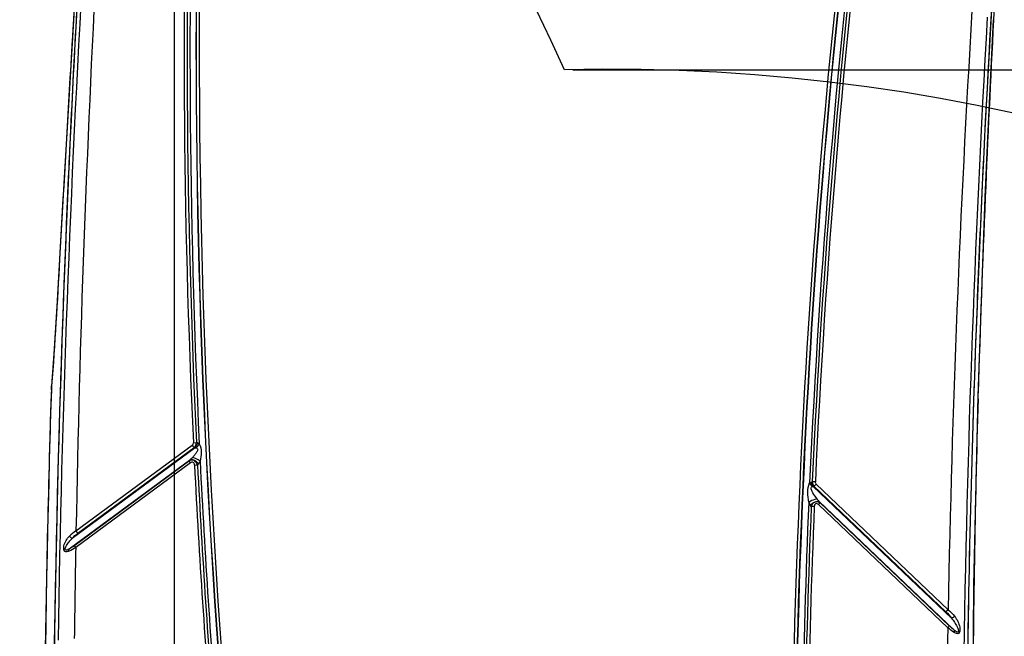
# Model space of a CAD drawing. Header units: millimetres. Extents: x 0 to 4205, y 0 to 2970.
# Tile 66 of 85: x 2248 to 2367, y 2169 to 2243. Entities that reach past the tile are written whole.
import ezdxf

# ---------------------------------------------------------------- set-up
doc = ezdxf.new("R2010")
doc.units = ezdxf.units.MM
doc.header["$LTSCALE"] = 231.275
doc.layers.get('0').update_dxf_attribs({"linetype": 'CONTINUOUS'})
for name, color, linetype in [('204101000011_DXF_DIMENSION', 7, 'CONTINUOUS'), ('304102000049DXF_CONTINUOUS_LINE', 7, 'CONTINUOUS'), ('304102000050DXF_CONTINUOUS_LINE', 7, 'CONTINUOUS'), ('304102000052DXF_CONTINUOUS_LINE', 7, 'CONTINUOUS'), ('304106000050DXF_CONTINUOUS_LINE', 7, 'CONTINUOUS')]:
    doc.layers.add(name, color=color, linetype=linetype)
doc.styles.get("Standard").update_dxf_attribs({"font": 'txt', "width": 0.7})
doc.dimstyles.new('DIMSTYLE_1', dxfattribs={"dimtxt": 35, "dimasz": 25, "dimexe": 4, "dimexo": 0.2, "dimgap": 1.75, "dimtad": 1, "dimdsep": 46, "dimtxsty": 'Standard', "dimblk": '_FILLED', "dimblk1": '_FILLED', "dimblk2": '_FILLED', "dimcen": 0.09, "dimclrt": 5, "dimazin": 2, "dimtp": 0.01, "dimtm": 0.01, "dimtfac": 1, "dimtofl": 0, "dimtmove": 0, "dimatfit": 3, "dimldrblk": '_FILLED', "dimfxl": 0, "dimtolj": 1, "dimarcsym": 0})
doc.dimstyles.new('DIMSTYLE_3', dxfattribs={"dimtxt": 35, "dimasz": 25, "dimexe": 4, "dimexo": 0.2, "dimgap": 1.75, "dimtad": 0, "dimtih": 1, "dimtoh": 1, "dimdec": 1, "dimdsep": 46, "dimtxsty": 'Standard', "dimblk": '_FILLED', "dimblk1": '_FILLED', "dimblk2": '_FILLED', "dimcen": 0.09, "dimclrt": 5, "dimazin": 2, "dimtp": 0.01, "dimtm": 0.01, "dimtfac": 1, "dimtdec": 1, "dimtofl": 0, "dimtmove": 0, "dimatfit": 3, "dimldrblk": '_FILLED', "dimfxl": 0, "dimtolj": 1, "dimarcsym": 0})
doc.dimstyles.new('DIMSTYLE_7', dxfattribs={"dimtxt": 35, "dimasz": 25, "dimexe": 4, "dimexo": 0.2, "dimgap": 1.75, "dimtad": 0, "dimtih": 1, "dimtoh": 1, "dimdsep": 46, "dimtxsty": 'Standard', "dimblk": '_FILLED', "dimblk1": '_FILLED', "dimblk2": '_FILLED', "dimcen": 0.09, "dimclrt": 5, "dimazin": 2, "dimtp": 0.01, "dimtm": 0.01, "dimtfac": 1, "dimtofl": 0, "dimtmove": 0, "dimatfit": 3, "dimldrblk": '_FILLED', "dimfxl": 0, "dimtolj": 1, "dimarcsym": 0})

# ---------------------------------------------------------------- blocks, each defined once
blk = doc.blocks.new('*D12')
at = {"layer": '204101000011_DXF_DIMENSION', "color": 2, "linetype": 'Continuous'}
blk.add_line((2315.05, 2236.88), (3116.45, 2236.88), dxfattribs=at)
blk = doc.blocks.new('_FILLED')
at = {"color": 0, "linetype": 'ByBlock'}
blk.add_solid([(0, 0), (-1, 0.17), (-1, -0.17)], dxfattribs=at)
blk = doc.blocks.new('*D13')
at = {"layer": '204101000011_DXF_DIMENSION', "color": 2, "linetype": 'Continuous'}
blk.add_line((2320.59, 2709.75), (3116.45, 2709.75), dxfattribs=at)
blk = doc.blocks.new('*D17')
at = {"layer": '204101000011_DXF_DIMENSION', "color": 2, "linetype": 'Continuous'}
for p, q in [((2318.59, 2351.65), (1558.29, 2351.65)), ((1578.29, 2351.65), (1578.29, 2181.65)), ((1578.29, 2011.65), (1578.29, 2181.65)), ((2318.59, 2011.65), (1558.29, 2011.65))]:
    blk.add_line(p, q, dxfattribs=at)
at = {"layer": '204101000011_DXF_DIMENSION', "color": 2, "linetype": 'Continuous', "xscale": 25, "yscale": 25, "zscale": 25}
for p, rotation in [((1578.29, 2351.65), 90), ((1578.29, 2011.65), 270)]:
    blk.add_blockref('_FILLED', p, dxfattribs=dict(at, rotation=rotation))
blk = doc.blocks.new('*D32')
at = {"layer": '204101000011_DXF_DIMENSION', "color": 2, "linetype": 'Continuous'}
blk.add_line((2319.59, 2367.65), (2319.59, 2802.45), dxfattribs=at)
blk = doc.blocks.new('*D33')
at = {"layer": '204101000011_DXF_DIMENSION', "color": 2, "linetype": 'Continuous'}
blk.add_line((2267.09, 1875.32), (2267.09, 2802.45), dxfattribs=at)
blk = doc.blocks.new('*D34')
at = {"layer": '204101000011_DXF_DIMENSION', "color": 2, "linetype": 'Continuous'}
blk.add_line((2544.88, 2012.65), (2544.88, 2802.45), dxfattribs=at)
blk = doc.blocks.new('*D36')
at = {"layer": '204101000011_DXF_DIMENSION', "color": 2, "linetype": 'Continuous'}
blk.add_line((1882.61, 2012.65), (1882.61, 2802.45), dxfattribs=at)
blk = doc.blocks.new('*D37')
at = {"layer": '204101000011_DXF_DIMENSION', "color": 2, "linetype": 'Continuous'}
blk.add_line((1639.38, 2169.69), (1639.38, 2802.45), dxfattribs=at)

msp = doc.modelspace()

# ---------------------------------------------------------------- linework, layer by layer
at = {"color": 2, "linetype": 'Continuous'}
for centre, radius, start, end in [((2319.591, 2011.655), 698.098, 323.000331, 167.000331), ((1988.307, 2088.136), 358.1, 24.5421, 64.45856), ((2319.591, 2011.655), 225.29, 306.02448, 91.40809)]:
    msp.add_arc(centre, radius, start, end, dxfattribs=at)
at = {"layer": '304102000049DXF_CONTINUOUS_LINE', "color": 7, "linetype": 'Continuous'}
msp.add_line((2252.265, 2198.814), (2252.238, 2198.424), dxfattribs=at)
msp.add_lwpolyline([(2363.218, 2157.038), (2363.372, 2174.803), (2363.599, 2185.136)], dxfattribs=at)
msp.add_arc((4187.972, 2137.499), 1936.702, 178.216077, 179.236961, dxfattribs=at)
at = {"layer": '304102000050DXF_CONTINUOUS_LINE', "color": 9, "linetype": 'Continuous'}
for p, q in [((2365.729, 2242.862), (2365.734, 2242.915)), ((2364.726, 2221.52), (2364.729, 2221.552)), ((2252.241, 2198.347), (2252.208, 2197.782)), ((2252.241, 2198.347), (2252.265, 2198.814)), ((2363.86, 2197.25), (2363.881, 2197.971))]:
    msp.add_line(p, q, dxfattribs=at)
at = {"layer": '304102000050DXF_CONTINUOUS_LINE', "color": 7, "linetype": 'Continuous'}
for p, q in [((2252.238, 2198.433), (2252.208, 2197.782)), ((2252.208, 2197.782), (2252.208, 2197.782)), ((2252.265, 2198.814), (2252.238, 2198.433)), ((2252.265, 2198.814), (2252.265, 2198.817))]:
    msp.add_line(p, q, dxfattribs=at)
for points in [[(2255.802, 2257.534), (2255.591, 2254.259), (2254.93, 2243.519), (2254.326, 2233.291), (2253.784, 2223.858), (2253.307, 2215.475), (2252.893, 2208.357), (2252.539, 2202.671), (2252.265, 2198.817)], [(2364.729, 2221.552), (2365.001, 2227.788), (2365.353, 2235.369), (2365.734, 2242.915)], [(2363.218, 2157.037), (2363.371, 2174.739), (2363.871, 2197.578), (2364.729, 2221.552)]]:
    msp.add_lwpolyline(points, dxfattribs=at)
at = {"layer": '304102000050DXF_CONTINUOUS_LINE', "color": 9, "linetype": 'Continuous'}
for centre, radius, start, end in [((3587.591, 2178.665), 1223.547, 176.358715, 176.992414), ((4647.97, 2124.83), 2285.291, 177.039425, 177.575113), ((4063.708, 2148.799), 1700.538, 177.549096, 178.343023), ((4187.972, 2137.499), 1936.687, 178.199566, 180.864979), ((2049.565, 2214.196), 203.295, 355.52862, 355.64952), ((4013.153, 2150.024), 1649.969, 178.359827, 179.712266)]:
    msp.add_arc(centre, radius, start, end, dxfattribs=at)
at = {"layer": '304102000050DXF_CONTINUOUS_LINE', "color": 7, "linetype": 'Continuous'}
msp.add_arc((4187.972, 2137.499), 1936.702, 178.216077, 179.236961, dxfattribs=at)
at = {"layer": '304102000050DXF_CONTINUOUS_LINE', "color": 9, "linetype": 'Continuous'}
for points in [[(2255.064, 2245.709), (2254.956, 2243.923), (2254.849, 2242.137), (2254.742, 2240.351)], [(2254.742, 2240.351), (2254.683, 2239.357), (2254.624, 2238.363), (2254.566, 2237.369)]]:
    msp.add_open_spline(points, degree=3, dxfattribs=at)
msp.add_open_spline([(2254.566, 2237.369), (2254.109, 2229.606), (2253.373, 2216.74), (2252.662, 2203.871), (2252.274, 2198.774)], degree=3, knots=[0, 0, 0, 0, 0.6034087, 1, 1, 1, 1], dxfattribs=at)
at = {"layer": '304102000052DXF_CONTINUOUS_LINE', "color": 7, "linetype": 'Continuous'}
msp.add_line((2254.368, 2225.724), (2254.378, 2225.937), dxfattribs=at)
at = {"layer": '304102000052DXF_CONTINUOUS_LINE', "color": 9, "linetype": 'Continuous'}
for p, q in [((2269.35, 2191.95), (2269.717, 2191.967)), ((2269.717, 2191.967), (2269.839, 2191.928)), ((2269.58, 2191.356), (2254.758, 2180.428)), ((2255.207, 2181.333), (2269.22, 2191.664)), ((2255.442, 2181.062), (2269.457, 2191.395)), ((2269.457, 2191.395), (2269.58, 2191.356)), ((2269.022, 2189.952), (2254.378, 2179.155)), ((2268.908, 2189.802), (2255.059, 2179.591)), ((2269.01, 2189.527), (2255.17, 2179.321)), ((2269.022, 2189.952), (2268.908, 2189.802)), ((2269.961, 2189.437), (2269.848, 2189.289)), ((2269.481, 2189.271), (2269.848, 2189.289)), ((2343.779, 2187.21), (2343.897, 2187.244)), ((2344.263, 2187.227), (2343.897, 2187.244)), ((2343.982, 2186.693), (2344.1, 2186.727)), ((2360.661, 2170.81), (2343.982, 2186.693)), ((2344.1, 2186.727), (2359.992, 2171.593)), ((2344.364, 2186.969), (2360.256, 2171.836)), ((2344.794, 2184.745), (2344.685, 2184.921)), ((2361.037, 2169.35), (2344.685, 2184.921)), ((2360.364, 2169.919), (2344.794, 2184.745)), ((2343.768, 2184.281), (2343.659, 2184.458)), ((2344.134, 2184.266), (2343.768, 2184.281)), ((2360.215, 2169.674), (2344.647, 2184.497))]:
    msp.add_line(p, q, dxfattribs=at)
for points in [[(2269.58, 2191.356), (2269.638, 2191.351), (2269.691, 2191.335)], [(2343.886, 2186.671), (2343.929, 2186.689), (2343.982, 2186.693)]]:
    msp.add_lwpolyline(points, dxfattribs=at)
for centre, radius, start, end in [((3272.543, 2239.546), 1004.322, 173.291505, 182.716292), ((3272.966, 2239.535), 1004.376, 173.293062, 182.714556), ((3275.085, 2239.286), 1006.149, 173.293095, 182.704009), ((3355.946, 2141.398), 1013.404, 168.536287, 177.414653), ((3355.477, 2141.157), 1012.63, 168.517693, 177.391482), ((3353.317, 2141.428), 1010.093, 168.508262, 177.40121), ((3349.028, 2141.599), 1007.667, 170.43841, 179.040275), ((3342.329, 2142.014), 1000.589, 170.398123, 179.057544), ((3346.298, 2141.987), 1004.507, 170.434354, 179.059711), ((3273.366, 2239.838), 1003.708, 178.664459, 184.783442), ((3268.155, 2240.137), 998.492, 178.674603, 184.825497), ((3262.567, 2239.83), 992.524, 178.649418, 184.835071), ((4187.276, 2137.359), 1934.477, 176.659307, 179.087577), ((4216.25, 2145.086), 1961.377, 176.918163, 178.941071), ((4101.539, 2138.621), 1741.6, 176.531995, 178.907187), ((4189.864, 2137.493), 1827.95, 176.684762, 179.246333), ((2269.593, 2191.164), 0.803, 54.76872, 72.12877), ((2266.022, 2193.056), 4.316, 314.01427, 317.87704), ((2267.899, 2190.997), 2.586, 322.88706, 330.84985), ((3274.311, 2239.364), 1005.38, 182.829307, 184.75204), ((3270.165, 2239.551), 1001.946, 182.876446, 184.768441), ((3271.181, 2239.56), 1002.593, 182.874101, 184.764187), ((3353.508, 2141.873), 1010.947, 177.566092, 179.059988), ((2346.467, 2186.184), 3.296, 204.73302, 211.58376), ((2349.477, 2188.931), 6.248, 216.81538, 219.92533), ((3346.253, 2142.03), 1003.375, 177.58664, 179.062244), ((3345.741, 2142.036), 1002.497, 177.585725, 179.061287), ((2257.731, 2177.382), 4.688, 122.5615, 134.93046), ((4279.751, 2143.462), 2024.898, 178.985273, 179.295366), ((4128.842, 2137.874), 1768.912, 178.969919, 179.22118)]:
    msp.add_arc(centre, radius, start, end, dxfattribs=at)
at = {"layer": '304102000052DXF_CONTINUOUS_LINE', "color": 7, "linetype": 'Continuous'}
for centre, radius, start, end in [((4188.367, 2137.474), 1826.011, 175.42821, 177.376889), ((4187.997, 2137.488), 1935.641, 176.486409, 177.380937), ((4186.602, 2137.568), 1934.244, 177.387766, 179.15658), ((4185.645, 2137.601), 1823.286, 177.376945, 177.864105), ((4187.327, 2137.551), 1824.969, 177.864516, 179.309684)]:
    msp.add_arc(centre, radius, start, end, dxfattribs=at)
at = {"layer": '304102000052DXF_CONTINUOUS_LINE', "color": 9, "linetype": 'Continuous'}
for points in [[(2269.22, 2191.664), (2269.304, 2191.727), (2269.355, 2191.846), (2269.35, 2191.95)], [(2269.457, 2191.395), (2269.609, 2191.54), (2269.7, 2191.759), (2269.717, 2191.967)], [(2269.839, 2191.928), (2269.794, 2191.724), (2269.709, 2191.521), (2269.58, 2191.356)], [(2270.056, 2191.82), (2269.964, 2191.64), (2269.84, 2191.472), (2269.691, 2191.335)], [(2270.056, 2191.819), (2270.392, 2191.212), (2270.285, 2190.421), (2270.157, 2189.739)], [(2269.01, 2189.527), (2268.969, 2189.592), (2268.863, 2189.747), (2268.941, 2189.749)], [(2269.848, 2189.289), (2269.779, 2189.492), (2269.614, 2189.651), (2269.471, 2189.812)], [(2269.961, 2189.437), (2269.819, 2189.586), (2269.651, 2189.713), (2269.471, 2189.812)], [(2343.473, 2184.805), (2343.356, 2185.565), (2343.208, 2186.434), (2343.574, 2187.111)], [(2343.574, 2187.111), (2343.635, 2187.155), (2343.706, 2187.19), (2343.779, 2187.21)], [(2343.574, 2187.11), (2343.651, 2186.949), (2343.759, 2186.798), (2343.886, 2186.671)], [(2343.779, 2187.21), (2343.811, 2187.028), (2343.878, 2186.847), (2343.982, 2186.693)], [(2343.897, 2187.244), (2343.908, 2187.059), (2343.98, 2186.868), (2344.1, 2186.727)], [(2343.659, 2184.458), (2343.819, 2184.605), (2344.007, 2184.726), (2344.205, 2184.815)], [(2344.208, 2184.816), (2343.995, 2184.725), (2343.841, 2184.5), (2343.768, 2184.281)], [(2344.794, 2184.745), (2344.633, 2184.858), (2344.389, 2184.894), (2344.208, 2184.816)], [(2344.647, 2184.497), (2344.696, 2184.555), (2344.83, 2184.695), (2344.755, 2184.697)], [(2254.758, 2180.428), (2254.962, 2180.663), (2255.192, 2180.878), (2255.442, 2181.062)], [(2254.419, 2180.701), (2254.503, 2180.583), (2254.623, 2180.482), (2254.758, 2180.428)], [(2254.386, 2178.888), (2254.363, 2178.959), (2254.325, 2179.092), (2254.397, 2179.111)], [(2255.059, 2179.591), (2254.842, 2179.431), (2254.617, 2179.28), (2254.378, 2179.155)], [(2255.17, 2179.321), (2254.918, 2179.161), (2254.658, 2179.011), (2254.386, 2178.888)], [(2255.171, 2179.321), (2255.129, 2179.386), (2255.016, 2179.541), (2255.093, 2179.538)], [(2359.992, 2171.593), (2360.24, 2171.357), (2360.464, 2171.091), (2360.661, 2170.81)], [(2360.256, 2171.836), (2360.539, 2171.602), (2360.799, 2171.337), (2361.03, 2171.051)], [(2361.03, 2171.051), (2360.931, 2170.943), (2360.801, 2170.854), (2360.661, 2170.81)], [(2360.215, 2169.674), (2360.264, 2169.732), (2360.399, 2169.872), (2360.324, 2169.872)], [(2360.994, 2169.103), (2360.721, 2169.273), (2360.464, 2169.469), (2360.215, 2169.674)], [(2361.037, 2169.35), (2360.798, 2169.522), (2360.576, 2169.717), (2360.364, 2169.919)], [(2360.994, 2169.103), (2361.024, 2169.167), (2361.079, 2169.287), (2361.013, 2169.311)]]:
    msp.add_open_spline(points, degree=3, dxfattribs=at)
for points, knots in [([(2269.22, 2191.664), (2269.264, 2191.593), (2269.312, 2191.502), (2269.407, 2191.447), (2269.424, 2191.448)], [0, 0, 0, 0, 0.8263136, 1, 1, 1, 1]), ([(2269.691, 2191.335), (2269.745, 2191.31), (2269.861, 2191.246), (2269.881, 2191.041), (2269.787, 2190.882), (2269.658, 2190.677), (2269.466, 2190.437), (2269.306, 2190.252), (2269.224, 2190.161)], [0, 0, 0, 0, 0.1218462, 0.2463139, 0.3717362, 0.496722, 0.7473667, 1, 1, 1, 1]), ([(2269.471, 2189.812), (2269.371, 2189.828), (2269.186, 2189.897), (2268.988, 2189.844), (2268.908, 2189.802)], [0, 0, 0, 0, 0.5278697, 1, 1, 1, 1]), ([(2269.481, 2189.271), (2269.475, 2189.386), (2269.388, 2189.671), (2269.098, 2189.591), (2269.01, 2189.527)], [0, 0, 0, 0, 0.5145869, 1, 1, 1, 1]), ([(2269.471, 2189.812), (2269.429, 2189.835), (2269.289, 2189.904), (2269.131, 2189.96), (2269.022, 2189.952)], [0, 0, 0, 0, 0.303546, 1, 1, 1, 1]), ([(2270.157, 2189.737), (2270.084, 2189.794), (2269.799, 2189.982), (2269.474, 2190.142), (2269.224, 2190.161)], [0, 0, 0, 0, 0.268992, 1, 1, 1, 1]), ([(2344.263, 2187.227), (2344.261, 2187.189), (2344.242, 2187.106), (2344.326, 2187.053), (2344.363, 2187.054)], [0, 0, 0, 0, 0.5083342, 1, 1, 1, 1]), ([(2344.475, 2185.187), (2344.3, 2185.421), (2344.047, 2185.781), (2343.795, 2186.213), (2343.721, 2186.512), (2343.828, 2186.633), (2343.886, 2186.671)], [0, 0, 0, 0, 0.5051889, 0.7557909, 0.8796911, 1, 1, 1, 1]), ([(2344.364, 2186.969), (2344.31, 2186.905), (2344.25, 2186.826), (2344.156, 2186.773), (2344.14, 2186.774)], [0, 0, 0, 0, 0.8338326, 1, 1, 1, 1]), ([(2343.473, 2184.805), (2343.707, 2184.969), (2344.044, 2185.124), (2344.401, 2185.187), (2344.475, 2185.187)], [0, 0, 0, 0, 0.794951, 1, 1, 1, 1]), ([(2344.647, 2184.497), (2344.559, 2184.582), (2344.239, 2184.734), (2344.139, 2184.394), (2344.134, 2184.266)], [0, 0, 0, 0, 0.4881702, 1, 1, 1, 1]), ([(2344.205, 2184.815), (2344.251, 2184.835), (2344.403, 2184.895), (2344.572, 2184.94), (2344.685, 2184.921)], [0, 0, 0, 0, 0.3037094, 1, 1, 1, 1]), ([(2255.207, 2181.333), (2255.252, 2181.263), (2255.301, 2181.175), (2255.391, 2181.115), (2255.408, 2181.115)], [0, 0, 0, 0, 0.8319233, 1, 1, 1, 1]), ([(2254.386, 2178.888), (2254.224, 2178.815), (2253.676, 2178.694), (2253.726, 2179.591), (2253.967, 2180.171), (2254.262, 2180.544), (2254.419, 2180.701)], [0, 0, 0, 0, 0.204929, 0.4713756, 0.7422898, 1, 1, 1, 1]), ([(2254.378, 2179.155), (2254.244, 2179.072), (2253.729, 2178.83), (2254.065, 2179.643), (2254.356, 2180.013), (2254.623, 2180.301), (2254.758, 2180.428)], [0, 0, 0, 0, 0.2193098, 0.4823489, 0.7427481, 1, 1, 1, 1]), ([(2360.256, 2171.836), (2360.202, 2171.772), (2360.141, 2171.694), (2360.048, 2171.64), (2360.032, 2171.64)], [0, 0, 0, 0, 0.8342276, 1, 1, 1, 1]), ([(2360.661, 2170.81), (2360.792, 2170.654), (2361.045, 2170.327), (2361.305, 2169.883), (2361.452, 2169.537), (2361.499, 2169.339), (2361.541, 2169.161), (2361.38, 2169.103), (2361.224, 2169.208), (2361.112, 2169.289), (2361.037, 2169.35)], [0, 0, 0, 0, 0.2537013, 0.5095894, 0.6414212, 0.708541, 0.7780289, 0.8235743, 0.880568, 1, 1, 1, 1]), ([(2361.03, 2171.051), (2361.182, 2170.863), (2361.458, 2170.453), (2361.658, 2169.835), (2361.694, 2169.356), (2361.623, 2168.944), (2361.246, 2168.936), (2361.085, 2169.047), (2360.994, 2169.103)], [0, 0, 0, 0, 0.2564241, 0.5223406, 0.6649044, 0.791308, 0.8863799, 1, 1, 1, 1])]:
    msp.add_open_spline(points, degree=3, knots=knots, dxfattribs=at)
at = {"layer": '304106000050DXF_CONTINUOUS_LINE', "color": 7, "linetype": 'Continuous'}
for radius, start, end in [(1825, 173.491556, 179.313542), (1935, 176.486743, 179.155958)]:
    msp.add_arc((4187.358, 2137.538), radius, start, end, dxfattribs=at)

# ---------------------------------------------------------------- dimensions: what is measured, and where the dimension line sits
at = {"layer": '204101000011_DXF_DIMENSION', "color": 2, "linetype": 'Continuous'}
for feature_location, offset, dtype, origin, dimstyle, override, picture, middle in [((1639.384, 2169.689), (0, 632.761), 1, (2267.091, 2168.689), 'DIMSTYLE_3', {"dimgap": 8.749886, "dimtad": 1, "dimtih": 0, "dimtoh": 0}, '*D37', (1630.634, 2819.949)), ((1882.605, 2012.655), (0, 789.795), 1, (2267.091, 2011.655), 'DIMSTYLE_3', {"dimgap": 8.749886, "dimtad": 1, "dimtih": 0, "dimtoh": 0}, '*D36', (1873.855, 2819.949)), ((2267.090806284, 1875.316663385), (0, 927.132614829), 1, (2267.090806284, 1874.316663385), 'DIMSTYLE_7', {"dimgap": 8.749886, "dimtad": 1, "dimtih": 0, "dimtoh": 0}, '*D33', (2258.340806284, 2819.949278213)), ((2319.591, 2367.655), (0, 434.794), 1, (2267.091, 1874.317), 'DIMSTYLE_7', {"dimgap": 8.749886, "dimtad": 1, "dimtih": 0, "dimtoh": 0}, '*D32', (2310.841, 2819.949)), ((2544.881, 2012.655), (0, 789.795), 1, (2267.091, 2011.655), 'DIMSTYLE_3', {"dimgap": 8.749886, "dimtad": 1, "dimtih": 0, "dimtoh": 0}, '*D34', (2536.131, 2819.949)), ((2320.591, 2709.752), (795.855, 0), 0, (2319.591, 1632.655), 'DIMSTYLE_3', {"dimgap": 8.750089, "dimtad": 1, "dimtih": 0, "dimtoh": 0}, '*D13', (3133.945, 2718.502)), ((2315.055, 2236.877), (801.391, 0), 0, (2314.055, 1632.655), 'DIMSTYLE_3', {"dimgap": 8.749919, "dimtad": 1, "dimtih": 0, "dimtoh": 0}, '*D12', (3133.945, 2245.627))]:
    dim = msp.add_ordinate_dim(feature_location=feature_location, offset=offset, dtype=dtype, origin=origin, dimstyle=dimstyle, override=override, dxfattribs=at)
    dim.commit()
    dim.dimension.update_dxf_attribs({"geometry": picture, "text_midpoint": middle})
dim = msp.add_linear_dim(base=(1578.289, 2011.655), p1=(2318.791, 2351.655), p2=(2318.791, 2011.655), angle=270, dimstyle='DIMSTYLE_1', dxfattribs=at)
dim.commit()
dim.dimension.update_dxf_attribs({"geometry": '*D17', "text_midpoint": (1578.289, 2195.473), "dimtype": 160})

doc.saveas('drawing.dxf')
